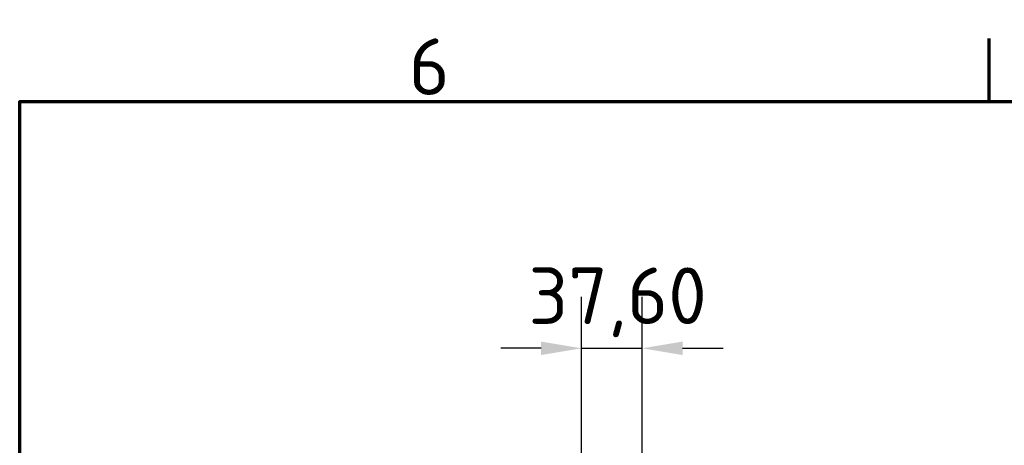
# Model space of a CAD drawing. Header units: millimetres. Extents: x 0 to 14369, y -869 to 2970.
# Tile 162 of 256: x 100 to 709, y 2657 to 2921. Entities that reach past the tile are written whole.
import ezdxf

# ---------------------------------------------------------------- set-up
doc = ezdxf.new("R2010")
doc.units = ezdxf.units.MM
doc.header["$LTSCALE"] = 10
doc.layers.get('0').update_dxf_attribs({"lineweight": 25})
doc.layers.add('Bemaßung (ISO)', color=7, linetype='Continuous', lineweight=25)
doc.layers.add('Rahmen (ISO)', color=7, linetype='Continuous', lineweight=70)
doc.styles.add('Notiztext (DIN)', font='isocpeur.ttf')
doc.dimstyles.new('Standard (DIN)', dxfattribs={"dimscale": 10, "dimtxt": 3.5, "dimasz": 2.5, "dimexe": 3.175, "dimexo": 0.8, "dimgap": 0.8, "dimtad": 1, "dimrnd": 1e-08, "dimzin": 0, "dimtxsty": 'Notiztext (DIN)', "dimcen": 0.09, "dimdle": 10, "dimclrd": 256, "dimclre": 256, "dimclrt": 256, "dimadec": 0, "dimazin": 0, "dimtfac": 1, "dimtmove": 0, "dimatfit": 3, "dimfxl": 1, "dimtolj": 1, "dimtzin": 0, "dimlwd": -1, "dimlwe": -1, "dimarcsym": 0})

# ---------------------------------------------------------------- blocks, each defined once
blk = doc.blocks.new('Ränder Vorgaberahmen')
at = {"layer": 'Rahmen (ISO)'}
blk.add_line((70, 287), (70, 290.9), dxfattribs=at)
at = {"layer": 'Rahmen (ISO)', "flags": 128}
blk.add_lwpolyline([(10, 10), (10, 287), (410, 287), (410, 10), (10, 10)], dxfattribs=at)
at = {"layer": 'Rahmen (ISO)', "insert": (34.078, 287.4), "char_height": 3.5, "attachment_point": 7, "style": 'Notiztext (DIN)'}
blk.add_mtext('6', dxfattribs=at)
blk = doc.blocks.new('*D20')
at = {"layer": 'Bemaßung (ISO)', "transparency": 16777216}
for p, q in [((447.63, 2626.76), (447.63, 2749.09)), ((485.23, 2625.39), (485.23, 2749.09)), ((422.63, 2717.34), (397.63, 2717.34)), ((447.63, 2717.34), (485.23, 2717.34)), ((510.23, 2717.34), (535.23, 2717.34))]:
    blk.add_line(p, q, dxfattribs=at)
for points in [[(422.63, 2721.5), (422.63, 2713.17), (447.63, 2717.34)], [(510.23, 2721.5), (510.23, 2713.17), (485.23, 2717.34)]]:
    blk.add_solid(points, dxfattribs=at)
at = {"layer": 'Defpoints', "color": 0, "transparency": 16777216}
for p in [(485.23, 2717.34), (447.63, 2618.76), (485.23, 2617.39)]:
    blk.add_point(p, dxfattribs=at)
at = {"layer": 'Bemaßung (ISO)', "transparency": 16777216, "insert": (414.81, 2767.34), "char_height": 35, "attachment_point": 1, "style": 'Notiztext (DIN)'}
blk.add_mtext('\\A1;37,60', dxfattribs=at)

msp = doc.modelspace()

# ---------------------------------------------------------------- block references
at = {"xscale": 10, "yscale": 10, "zscale": 10}
msp.add_blockref('Ränder Vorgaberahmen', (0, 0), dxfattribs=at)

# ---------------------------------------------------------------- dimensions: what is measured, and where the dimension line sits
at = {"layer": 'Bemaßung (ISO)'}
dim = msp.add_linear_dim(base=(485.231, 2717.338), p1=(447.631, 2618.757), p2=(485.231, 2617.395), angle=180, dimstyle='Standard (DIN)', override={"dimgap": 0.8, "dimdec": 2, "dimtol": 0, "dimlim": 0, "dimtp": 0, "dimtm": 0, "dimtdec": 2, "dimtofl": 1, "dimatfit": 1}, dxfattribs=at)
dim.commit()
dim.dimension.update_dxf_attribs({"geometry": '*D20', "text_midpoint": (466.431, 2717.338), "dimtype": 160})

doc.saveas('drawing.dxf')
